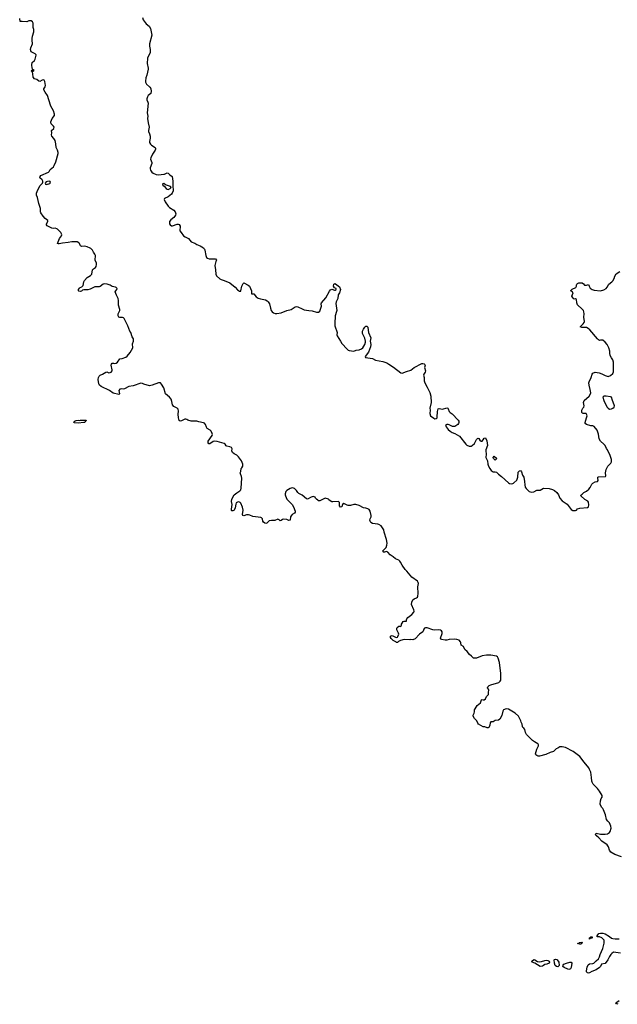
# Model space of a CAD drawing. Header units: inches. Extents: x 1889655 to 2052254, y 217972 to 431650.
# Tile 3 of 49: x 1941003 to 1951894, y 246221 to 264171. Entities that reach past the tile are written whole.
import ezdxf

# ---------------------------------------------------------------- set-up
doc = ezdxf.new("R2010")
doc.units = ezdxf.units.IN
doc.header["$MEASUREMENT"] = 0
for name, color, linetype in [('B9245', 7, 'Continuous'), ('B9246', 7, 'Continuous'), ('B9254', 7, 'Continuous'), ('B9255', 7, 'Continuous')]:
    doc.layers.add(name, color=color, linetype=linetype)

msp = doc.modelspace()

# ---------------------------------------------------------------- linework, layer by layer
at = {"layer": 'B9245', "color": 6, "elevation": 100}
for points in [[(1950000, 251548), (1949910, 251604), (1949870, 251609), (1949822, 251590), (1949810, 251566), (1949791, 251489), (1949750, 251418), (1949730, 251402), (1949670, 251397), (1949630, 251369), (1949590, 251369), (1949576, 251350), (1949572, 251310), (1949560, 251280), (1949553, 251267), (1949540, 251260), (1949520, 251260), (1949480, 251280), (1949450, 251282), (1949365, 251325), (1949350, 251349), (1949336, 251390), (1949290, 251430), (1949267, 251473), (1949264, 251490), (1949287, 251530), (1949293, 251550), (1949293, 251590), (1949303, 251610), (1949338, 251670), (1949401, 251719), (1949407, 251733), (1949410, 251756), (1949418, 251770), (1949430, 251777), (1949450, 251770), (1949466, 251774), (1949490, 251789), (1949510, 251830), (1949540, 251860), (1949545, 251870), (1949544, 251910), (1949551, 251950), (1949546, 251966), (1949529, 251990), (1949533, 252010), (1949556, 252030), (1949590, 252045), (1949733, 252090), (1949762, 252110), (1949772, 252130), (1949770, 252250), (1949744, 252450), (1949725, 252530), (1949713, 252553), (1949690, 252570), (1949590, 252588), (1949510, 252588), (1949428, 252572), (1949330, 252530), (1949290, 252530), (1949274, 252534), (1949253, 252550), (1949237, 252570), (1949199, 252599), (1949156, 252650), (1949113, 252690), (1949090, 252743), (1949049, 252769), (1949043, 252810), (1949036, 252830), (1949010, 252857), (1948970, 252872), (1948925, 252875), (1948830, 252873), (1948790, 252860), (1948757, 252857), (1948690, 252869), (1948673, 252893), (1948701, 252979), (1948700, 253010), (1948690, 253030), (1948670, 253040), (1948630, 253050), (1948570, 253043), (1948531, 253049), (1948430, 253087), (1948396, 253084), (1948383, 253077), (1948370, 253062), (1948356, 253024), (1948347, 253010), (1948290, 252969), (1948210, 252883), (1948170, 252863), (1948130, 252869), (1948110, 252867), (1948010, 252872), (1947945, 252855), (1947906, 252834), (1947890, 252819), (1947870, 252816), (1947858, 252830), (1947810, 252853), (1947789, 252869), (1947770, 252890), (1947760, 252910), (1947761, 252930), (1947770, 252941), (1947790, 252945), (1947850, 252915), (1947870, 252910), (1947890, 252917), (1947896, 252924), (1947911, 252971), (1947907, 252990), (1947875, 253050), (1947875, 253070), (1947883, 253090), (1947910, 253112), (1947930, 253117), (1947950, 253111), (1947961, 253130), (1947962, 253150), (1947970, 253170), (1947990, 253199), (1948010, 253208), (1948030, 253203), (1948050, 253205), (1948049, 253229), (1948056, 253250), (1948075, 253270), (1948152, 253328), (1948185, 253370), (1948191, 253390), (1948188, 253410), (1948146, 253510), (1948149, 253550), (1948170, 253596), (1948190, 253610), (1948234, 253630), (1948250, 253643), (1948259, 253661), (1948267, 253710), (1948257, 253830), (1948270, 253890), (1948267, 253910), (1948250, 253935), (1948150, 254007), (1948057, 254117), (1948027, 254147), (1947970, 254229), (1947944, 254284), (1947930, 254302), (1947910, 254316), (1947850, 254340), (1947810, 254378), (1947754, 254414), (1947710, 254462), (1947690, 254476), (1947650, 254464), (1947630, 254465), (1947624, 254470), (1947623, 254490), (1947630, 254503), (1947658, 254522), (1947681, 254550), (1947694, 254590), (1947699, 254630), (1947690, 254695), (1947645, 254830), (1947637, 254870), (1947629, 254890), (1947590, 254941), (1947550, 254969), (1947530, 254976), (1947430, 254985), (1947402, 255002), (1947389, 255029), (1947386, 255050), (1947389, 255071), (1947408, 255110), (1947408, 255130), (1947388, 255210), (1947370, 255240), (1947350, 255254), (1947310, 255266), (1947270, 255272), (1947190, 255314), (1947130, 255331), (1947090, 255331), (1947030, 255314), (1946990, 255314), (1946970, 255319), (1946910, 255350), (1946888, 255332), (1946872, 255288), (1946850, 255287), (1946833, 255310), (1946832, 255370), (1946810, 255389), (1946710, 255381), (1946690, 255384), (1946659, 255399), (1946637, 255417), (1946629, 255430), (1946570, 255446), (1946470, 255401), (1946450, 255402), (1946437, 255410), (1946410, 255432), (1946395, 255450), (1946387, 255467), (1946370, 255475), (1946350, 255476), (1946314, 255466), (1946250, 255430), (1946230, 255434), (1946150, 255505), (1946090, 255531), (1946071, 255550), (1946045, 255590), (1946010, 255623), (1945990, 255633), (1945970, 255634), (1945930, 255622), (1945870, 255590), (1945854, 255570), (1945841, 255530), (1945840, 255510), (1945846, 255490), (1945874, 255430), (1945971, 255331), (1945995, 255290), (1946026, 255210), (1946022, 255190), (1946010, 255173), (1945970, 255149), (1945951, 255129), (1945941, 255110), (1945930, 255046), (1945910, 255042), (1945870, 255058), (1945810, 255064), (1945790, 255059), (1945770, 255041), (1945750, 255033), (1945733, 255053), (1945710, 255064), (1945650, 255042), (1945590, 255041), (1945547, 255033), (1945506, 254994), (1945490, 254988), (1945470, 254993), (1945443, 255010), (1945432, 255030), (1945427, 255070), (1945410, 255089), (1945396, 255096), (1945250, 255114), (1945199, 255139), (1945170, 255146), (1945136, 255144), (1945090, 255127), (1945072, 255132), (1945065, 255150), (1945073, 255230), (1945066, 255286), (1945035, 255355), (1945022, 255370), (1944999, 255379), (1944970, 255376), (1944950, 255362), (1944939, 255341), (1944927, 255270), (1944917, 255243), (1944910, 255232), (1944890, 255218), (1944870, 255215), (1944864, 255224), (1944861, 255250), (1944875, 255330), (1944863, 255390), (1944869, 255430), (1944914, 255506), (1944957, 255543), (1945017, 255583), (1945030, 255600), (1945040, 255630), (1945053, 255813), (1945046, 255846), (1945024, 255890), (1945023, 255910), (1945032, 255932), (1945036, 255990), (1945050, 256001), (1945070, 256030), (1945072, 256050), (1945069, 256070), (1945044, 256130), (1944990, 256199), (1944961, 256230), (1944910, 256254), (1944882, 256282), (1944871, 256310), (1944876, 256350), (1944860, 256370), (1944830, 256383), (1944776, 256396), (1944764, 256404), (1944747, 256430), (1944727, 256447), (1944603, 256483), (1944555, 256485), (1944530, 256480), (1944470, 256441), (1944450, 256436), (1944437, 256457), (1944439, 256490), (1944510, 256590), (1944514, 256610), (1944510, 256629), (1944491, 256670), (1944476, 256690), (1944419, 256719), (1944405, 256745), (1944390, 256790), (1944370, 256813), (1944350, 256822), (1944270, 256839), (1944230, 256853), (1944130, 256853), (1944070, 256870), (1944050, 256884), (1944030, 256890), (1944010, 256890), (1943950, 256856), (1943930, 256853), (1943910, 256861), (1943898, 256910), (1943890, 256978), (1943894, 257034), (1943888, 257068), (1943870, 257090), (1943810, 257122), (1943787, 257147), (1943778, 257210), (1943761, 257250), (1943731, 257291), (1943662, 257350), (1943630, 257461), (1943590, 257529), (1943570, 257549), (1943530, 257549), (1943414, 257506), (1943370, 257499), (1943267, 257527), (1943239, 257539), (1943210, 257542), (1943070, 257493), (1942994, 257486), (1942910, 257441), (1942890, 257438), (1942850, 257444), (1942830, 257436), (1942812, 257410), (1942821, 257350), (1942810, 257335), (1942705, 257365), (1942642, 257410), (1942485, 257485), (1942455, 257510), (1942445, 257530), (1942430, 257610), (1942436, 257650), (1942449, 257671), (1942472, 257690), (1942514, 257706), (1942570, 257745), (1942590, 257749), (1942630, 257736), (1942650, 257738), (1942672, 257748), (1942687, 257770), (1942688, 257790), (1942671, 257870), (1942675, 257890), (1942690, 257907), (1942710, 257912), (1942730, 257906), (1942759, 257910), (1942784, 257930), (1942830, 257988), (1942872, 257992), (1942939, 258021), (1942961, 258039), (1943018, 258102), (1943063, 258190), (1943059, 258261), (1943075, 258310), (1943074, 258350), (1943052, 258392), (1943026, 258466), (1943010, 258490), (1942971, 258591), (1942904, 258724), (1942894, 258734), (1942879, 258739), (1942830, 258740), (1942810, 258745), (1942797, 258770), (1942798, 258810), (1942829, 258870), (1942829, 258890), (1942806, 258966), (1942805, 259050), (1942798, 259090), (1942766, 259150), (1942744, 259210), (1942753, 259227), (1942774, 259250), (1942779, 259270), (1942762, 259290), (1942750, 259297), (1942690, 259309), (1942650, 259333), (1942598, 259350), (1942550, 259358), (1942526, 259350), (1942470, 259309), (1942450, 259299), (1942390, 259302), (1942370, 259298), (1942290, 259257), (1942246, 259246), (1942170, 259246), (1942150, 259239), (1942130, 259221), (1942110, 259213), (1942082, 259222), (1942074, 259230), (1942076, 259250), (1942090, 259276), (1942106, 259290), (1942137, 259303), (1942157, 259323), (1942174, 259390), (1942186, 259414), (1942230, 259473), (1942294, 259510), (1942318, 259530), (1942332, 259610), (1942350, 259629), (1942387, 259653), (1942398, 259670), (1942403, 259710), (1942401, 259730), (1942380, 259790), (1942385, 259870), (1942375, 259895), (1942347, 259930), (1942331, 259971), (1942314, 259990), (1942299, 260000)], [(1944360, 260000), (1944369, 259990), (1944379, 259970), (1944395, 259875), (1944410, 259837), (1944423, 259823), (1944453, 259813), (1944574, 259810), (1944588, 259790), (1944577, 259763), (1944562, 259690), (1944573, 259610), (1944576, 259530), (1944590, 259502), (1944649, 259449), (1944674, 259434), (1944730, 259419), (1944832, 259372), (1944932, 259292), (1944970, 259249), (1945010, 259222), (1945030, 259223), (1945033, 259227), (1945049, 259311), (1945077, 259363), (1945090, 259371), (1945164, 259330), (1945191, 259310), (1945211, 259270), (1945226, 259230), (1945230, 259174), (1945270, 259171), (1945315, 259116), (1945350, 259096), (1945390, 259082), (1945481, 259061), (1945510, 259046), (1945530, 259028), (1945554, 258990), (1945572, 258910), (1945588, 258870), (1945605, 258845), (1945630, 258825), (1945657, 258817), (1945690, 258815), (1945770, 258827), (1945870, 258870), (1945949, 258890), (1946025, 258935), (1946050, 258941), (1946070, 258937), (1946150, 258898), (1946190, 258884), (1946270, 258867), (1946330, 258861), (1946410, 258840), (1946450, 258839), (1946470, 258857), (1946493, 258910), (1946500, 258950), (1946497, 258990), (1946503, 259010), (1946580, 259100), (1946650, 259222), (1946670, 259244), (1946690, 259257), (1946737, 259243), (1946750, 259242), (1946769, 259250), (1946768, 259270), (1946742, 259282), (1946724, 259310), (1946728, 259350), (1946750, 259362), (1946758, 259358), (1946830, 259298), (1946850, 259250), (1946833, 259190), (1946805, 259155), (1946801, 259090), (1946773, 259030), (1946764, 258996), (1946782, 258870), (1946779, 258850), (1946752, 258770), (1946745, 258630), (1946748, 258590), (1946786, 258470), (1946783, 258423), (1946787, 258407), (1946850, 258310), (1946871, 258270), (1946970, 258165), (1946990, 258148), (1947010, 258139), (1947090, 258125), (1947134, 258146), (1947190, 258153), (1947230, 258169), (1947256, 258190), (1947290, 258251), (1947302, 258290), (1947303, 258310), (1947290, 258363), (1947255, 258435), (1947251, 258450), (1947252, 258490), (1947268, 258532), (1947290, 258567), (1947310, 258585), (1947330, 258586), (1947345, 258565), (1947351, 258510), (1947361, 258470), (1947401, 258370), (1947392, 258312), (1947404, 258250), (1947397, 258210), (1947358, 258110), (1947299, 258030), (1947306, 258010), (1947430, 257996), (1947490, 257962), (1947618, 257938), (1947693, 257913), (1947730, 257894), (1947817, 257837), (1947948, 257730), (1947970, 257725), (1948050, 257759), (1948130, 257782), (1948189, 257830), (1948330, 257904), (1948350, 257906), (1948376, 257896), (1948386, 257886), (1948390, 257870), (1948383, 257830), (1948396, 257770), (1948392, 257748), (1948368, 257710), (1948362, 257690), (1948375, 257650), (1948376, 257590), (1948389, 257550), (1948427, 257470), (1948477, 257377), (1948496, 257310), (1948503, 257190), (1948480, 257090), (1948484, 257050), (1948480, 256990), (1948490, 256950), (1948550, 256905), (1948570, 256897), (1948590, 256898), (1948608, 256912), (1948613, 256927), (1948616, 257030), (1948630, 257079), (1948650, 257083), (1948710, 257070), (1948790, 257097), (1948805, 257090), (1948814, 257074), (1948830, 257027), (1948847, 257010), (1948885, 256985), (1948991, 256870), (1949004, 256850), (1949008, 256830), (1949001, 256810), (1948987, 256793), (1948930, 256755), (1948890, 256756), (1948864, 256764), (1948830, 256782), (1948810, 256789), (1948791, 256789), (1948764, 256770), (1948772, 256750), (1948810, 256700), (1948850, 256667), (1948886, 256646), (1948930, 256629), (1949018, 256578), (1949133, 256433), (1949154, 256414), (1949195, 256395), (1949230, 256399), (1949251, 256409), (1949290, 256443), (1949330, 256515), (1949350, 256541), (1949370, 256537), (1949387, 256507), (1949412, 256488), (1949430, 256490), (1949450, 256510), (1949470, 256541), (1949490, 256550), (1949515, 256495), (1949530, 256410), (1949498, 256330), (1949496, 256310), (1949505, 256250), (1949500, 256190), (1949530, 256130), (1949534, 256070), (1949544, 256030), (1949573, 255990), (1949594, 255950), (1949630, 255930), (1949670, 255930), (1949690, 255924), (1949730, 255884), (1949785, 255845), (1949909, 255729), (1949930, 255718), (1949970, 255711), (1949990, 255714), (1950000, 255720)]]:
    msp.add_lwpolyline(points, dxfattribs=at)
for points in [[(1942070, 256813), (1942002, 256822), (1941988, 256830), (1942010, 256851), (1942030, 256861), (1942070, 256871), (1942090, 256866), (1942110, 256871), (1942214, 256870), (1942211, 256850), (1942185, 256830), (1942170, 256826)], [(1949670, 256142), (1949635, 256170), (1949630, 256186), (1949630, 256192), (1949649, 256211), (1949698, 256170)]]:
    msp.add_lwpolyline(points, close=True, dxfattribs=at)
at = {"layer": 'B9246', "color": 6, "elevation": 100}
for points in [[(1942299, 260000), (1942290, 260007), (1942230, 260031), (1942190, 260041), (1942130, 260034), (1942108, 260050), (1942093, 260090), (1942083, 260103), (1942050, 260124), (1941956, 260124), (1941885, 260110), (1941781, 260099), (1941723, 260083), (1941710, 260082), (1941693, 260090), (1941730, 260179), (1941762, 260230), (1941768, 260250), (1941766, 260270), (1941753, 260290), (1941694, 260350), (1941679, 260359), (1941650, 260368), (1941610, 260367), (1941590, 260372), (1941506, 260410), (1941489, 260430), (1941489, 260450), (1941514, 260490), (1941515, 260510), (1941470, 260546), (1941430, 260590), (1941388, 260648), (1941379, 260670), (1941385, 260710), (1941384, 260730), (1941350, 260821), (1941328, 260928), (1941308, 260970), (1941312, 261010), (1941333, 261070), (1941378, 261150), (1941416, 261190), (1941424, 261210), (1941423, 261230), (1941411, 261251), (1941369, 261290), (1941375, 261310), (1941390, 261330), (1941528, 261392), (1941539, 261401), (1941561, 261439), (1941618, 261490), (1941631, 261510), (1941660, 261580), (1941701, 261730), (1941701, 261750), (1941692, 261792), (1941670, 261842), (1941664, 261910), (1941647, 261967), (1941625, 262005), (1941590, 262050), (1941584, 262070), (1941586, 262110), (1941581, 262150), (1941623, 262190), (1941629, 262210), (1941621, 262230), (1941576, 262270), (1941569, 262290), (1941572, 262310), (1941592, 262368), (1941637, 262423), (1941640, 262450), (1941618, 262510), (1941572, 262592), (1941532, 262710), (1941511, 262791), (1941467, 262850), (1941444, 262890), (1941443, 262910), (1941467, 262950), (1941471, 262969), (1941462, 263042), (1941450, 263066), (1941430, 263073), (1941410, 263069), (1941370, 263044), (1941350, 263049), (1941318, 263078), (1941270, 263094), (1941250, 263121), (1941245, 263185), (1941237, 263217), (1941218, 263230), (1941226, 263250), (1941238, 263258), (1941234, 263250), (1941250, 263234), (1941262, 263238), (1941266, 263250), (1941240, 263260), (1941230, 263286), (1941227, 263350), (1941233, 263390), (1941270, 263426), (1941283, 263450), (1941302, 263522), (1941302, 263530), (1941286, 263546), (1941210, 263588), (1941202, 263630), (1941203, 263657), (1941235, 263730), (1941235, 263755), (1941228, 263770), (1941229, 263830), (1941235, 263870), (1941258, 263950), (1941258, 263990), (1941249, 264030), (1941248, 264110), (1941235, 264135), (1941210, 264148), (1941170, 264148), (1941130, 264129), (1941050, 264139), (1941010, 264138), (1941003, 264190)], [(1943243, 264210), (1943256, 264170), (1943310, 264093), (1943364, 264050), (1943387, 264010), (1943410, 263890), (1943367, 263730), (1943366, 263690), (1943379, 263630), (1943382, 263590), (1943378, 263570), (1943332, 263468), (1943326, 263370), (1943344, 263290), (1943343, 263270), (1943319, 263161), (1943303, 263110), (1943294, 263050), (1943296, 263030), (1943314, 262994), (1943370, 262950), (1943379, 262939), (1943391, 262911), (1943400, 262870), (1943395, 262825), (1943346, 262790), (1943330, 262766), (1943320, 262730), (1943322, 262710), (1943340, 262670), (1943343, 262650), (1943323, 262470), (1943335, 262410), (1943334, 262370), (1943344, 262290), (1943361, 262210), (1943348, 262150), (1943352, 262130), (1943371, 262091), (1943381, 262050), (1943379, 262010), (1943369, 261951), (1943371, 261931), (1943384, 261904), (1943403, 261883), (1943470, 261843), (1943478, 261830), (1943479, 261810), (1943470, 261790), (1943421, 261719), (1943391, 261650), (1943388, 261630), (1943409, 261570), (1943408, 261550), (1943381, 261470), (1943381, 261450), (1943387, 261427), (1943412, 261392), (1943435, 261375), (1943490, 261346), (1943530, 261344), (1943628, 261352), (1943644, 261356), (1943664, 261370), (1943690, 261377), (1943710, 261373), (1943741, 261341), (1943781, 261310), (1943794, 261230), (1943791, 261111), (1943801, 261090), (1943797, 261050), (1943784, 261010), (1943771, 260990), (1943710, 260939), (1943642, 260910), (1943635, 260890), (1943651, 260850), (1943711, 260770), (1943731, 260750), (1943810, 260696), (1943834, 260670), (1943845, 260650), (1943849, 260630), (1943844, 260610), (1943831, 260589), (1943810, 260566), (1943755, 260525), (1943734, 260490), (1943731, 260470), (1943734, 260450), (1943745, 260430), (1943771, 260411), (1943790, 260413), (1943870, 260441), (1943890, 260442), (1943910, 260437), (1943929, 260409), (1943923, 260323), (1943943, 260290), (1943990, 260230), (1944018, 260210), (1944055, 260195), (1944079, 260179), (1944130, 260124), (1944196, 260096), (1944228, 260070), (1944289, 260049), (1944351, 260010), (1944360, 260000)]]:
    msp.add_lwpolyline(points, dxfattribs=at)
for points in [[(1941550, 261229), (1941510, 261224), (1941484, 261216), (1941468, 261190), (1941474, 261174), (1941490, 261169), (1941550, 261182), (1941558, 261190), (1941563, 261210)], [(1943630, 261184), (1943610, 261178), (1943606, 261170), (1943610, 261157), (1943637, 261137), (1943670, 261092), (1943690, 261079), (1943710, 261078), (1943730, 261086), (1943747, 261093), (1943762, 261110), (1943749, 261130), (1943663, 261163)]]:
    msp.add_lwpolyline(points, close=True, dxfattribs=at)
at = {"layer": 'B9254', "color": 6, "elevation": 100}
for points in [[(1951970, 248912), (1951850, 248950), (1951776, 248996), (1951753, 249033), (1951736, 249090), (1951712, 249130), (1951610, 249197), (1951555, 249255), (1951513, 249290), (1951499, 249310), (1951501, 249330), (1951510, 249339), (1951590, 249322), (1951670, 249320), (1951713, 249327), (1951749, 249350), (1951762, 249370), (1951781, 249430), (1951773, 249470), (1951750, 249529), (1951719, 249559), (1951697, 249590), (1951676, 249676), (1951645, 249765), (1951629, 249789), (1951609, 249810), (1951589, 249850), (1951584, 249870), (1951589, 249930), (1951601, 249970), (1951620, 250000)], [(1951950, 247151), (1951868, 247168), (1951823, 247170), (1951791, 247150), (1951774, 247130), (1951750, 247092), (1951721, 247030), (1951670, 246963), (1951608, 246952), (1951586, 246910), (1951569, 246890), (1951510, 246848), (1951430, 246818), (1951390, 246794), (1951370, 246790), (1951350, 246794), (1951332, 246812), (1951330, 246830), (1951343, 246897), (1951361, 246939), (1951390, 246958), (1951450, 246962), (1951469, 246970), (1951507, 247013), (1951548, 247050), (1951570, 247087), (1951581, 247130), (1951630, 247241), (1951656, 247336), (1951657, 247370), (1951652, 247390), (1951610, 247435), (1951570, 247448), (1951526, 247450), (1951526, 247470), (1951538, 247490), (1951558, 247510), (1951590, 247518), (1951630, 247516), (1951670, 247505), (1951754, 247454), (1951790, 247426), (1951810, 247418), (1951852, 247412), (1951926, 247414)], [(1951910, 246221), (1951890, 246227), (1951882, 246230), (1951869, 246250), (1951929, 246290)]]:
    msp.add_lwpolyline(points, dxfattribs=at)
for points in [[(1951210, 247318), (1951166, 247330), (1951190, 247334), (1951206, 247350), (1951250, 247354), (1951254, 247350), (1951250, 247329), (1951230, 247318)], [(1951390, 247408), (1951386, 247410), (1951386, 247430), (1951402, 247438), (1951410, 247452), (1951433, 247453), (1951434, 247430), (1951430, 247426), (1951398, 247422)], [(1950470, 246995), (1950510, 246999), (1950570, 247018), (1950604, 247024), (1950630, 247021), (1950651, 247010), (1950661, 246990), (1950650, 246970), (1950610, 246952), (1950576, 246944), (1950550, 246928), (1950530, 246915), (1950490, 246913), (1950393, 246973), (1950341, 246990), (1950336, 247010), (1950370, 247036), (1950390, 247033), (1950441, 247001)], [(1950810, 246907), (1950788, 246908), (1950760, 246930), (1950748, 246972), (1950743, 247030), (1950750, 247038), (1950770, 247044), (1950790, 247036), (1950818, 247010), (1950827, 246990), (1950832, 246930), (1950825, 246915)], [(1951010, 246858), (1950990, 246862), (1950925, 246890), (1950899, 246910), (1950905, 246935), (1950921, 246950), (1950967, 246973), (1951030, 246990), (1951050, 246990), (1951063, 246970), (1951054, 246890), (1951042, 246870), (1951030, 246861)]]:
    msp.add_lwpolyline(points, close=True, dxfattribs=at)
at = {"layer": 'B9255', "color": 6, "elevation": 100}
for points in [[(1950000, 255720), (1950010, 255727), (1950061, 255779), (1950080, 255830), (1950090, 255921), (1950110, 255947), (1950130, 255952), (1950148, 255928), (1950169, 255869), (1950188, 255830), (1950205, 255750), (1950209, 255690), (1950217, 255650), (1950230, 255624), (1950290, 255567), (1950330, 255556), (1950370, 255562), (1950430, 255595), (1950470, 255591), (1950490, 255596), (1950550, 255631), (1950650, 255624), (1950710, 255607), (1950750, 255586), (1950791, 255550), (1950821, 255510), (1950846, 255446), (1950890, 255402), (1950981, 255341), (1951050, 255242), (1951086, 255226), (1951110, 255222), (1951130, 255222), (1951150, 255232), (1951169, 255251), (1951213, 255267), (1951350, 255279), (1951370, 255290), (1951375, 255325), (1951370, 255376), (1951354, 255394), (1951303, 255423), (1951229, 255490), (1951235, 255510), (1951256, 255524), (1951282, 255550), (1951330, 255575), (1951377, 255610), (1951399, 255641), (1951430, 255704), (1951450, 255722), (1951490, 255745), (1951535, 255750), (1951546, 255770), (1951536, 255810), (1951536, 255830), (1951550, 255838), (1951678, 255842), (1951686, 255854), (1951680, 255910), (1951690, 255971), (1951724, 256030), (1951774, 256086), (1951789, 256110), (1951787, 256150), (1951766, 256226), (1951713, 256330), (1951695, 256354), (1951672, 256410), (1951650, 256435), (1951588, 256488), (1951564, 256530), (1951552, 256612), (1951524, 256690), (1951470, 256754), (1951450, 256764), (1951410, 256769), (1951330, 256789), (1951310, 256810), (1951307, 256830), (1951335, 256910), (1951343, 256950), (1951341, 256970), (1951329, 256989), (1951270, 256994), (1951260, 257000), (1951249, 257010), (1951245, 257050), (1951264, 257090), (1951282, 257110), (1951289, 257130), (1951275, 257190), (1951289, 257230), (1951382, 257310), (1951405, 257350), (1951410, 257370), (1951402, 257430), (1951379, 257510), (1951375, 257550), (1951380, 257570), (1951416, 257650), (1951433, 257707), (1951450, 257724), (1951490, 257743), (1951562, 257730), (1951610, 257714), (1951670, 257684), (1951710, 257671), (1951730, 257668), (1951770, 257684), (1951810, 257722), (1951824, 257750), (1951827, 257927), (1951815, 257970), (1951787, 258007), (1951764, 258050), (1951755, 258090), (1951759, 258130), (1951739, 258190), (1951706, 258250), (1951670, 258293), (1951630, 258326), (1951590, 258329), (1951570, 258325), (1951550, 258333), (1951530, 258350), (1951396, 258516), (1951364, 258544), (1951330, 258560), (1951250, 258561), (1951218, 258570), (1951273, 258627), (1951289, 258650), (1951293, 258670), (1951284, 258750), (1951290, 258810), (1951284, 258844), (1951275, 258870), (1951256, 258896), (1951169, 258970), (1951155, 259010), (1951148, 259070), (1951130, 259082), (1951110, 259079), (1951090, 259093), (1951067, 259130), (1951092, 259192), (1951070, 259215), (1951038, 259230), (1951070, 259261), (1951135, 259290), (1951149, 259310), (1951149, 259330), (1951157, 259350), (1951170, 259363), (1951190, 259373), (1951251, 259371), (1951277, 259357), (1951293, 259333), (1951330, 259331), (1951370, 259342), (1951379, 259310), (1951399, 259279), (1951434, 259254), (1951470, 259241), (1951590, 259227), (1951650, 259246), (1951690, 259273), (1951707, 259293), (1951741, 259350), (1951795, 259390), (1951812, 259410), (1951835, 259450), (1951850, 259498), (1951870, 259536), (1951937, 259583)], [(1951620, 250000), (1951618, 250030), (1951570, 250109), (1951530, 250156), (1951482, 250202), (1951455, 250235), (1951435, 250270), (1951427, 250290), (1951426, 250354), (1951410, 250450), (1951390, 250499), (1951372, 250530), (1951290, 250637), (1951210, 250736), (1951088, 250828), (1950950, 250903), (1950890, 250917), (1950847, 250913), (1950810, 250889), (1950782, 250878), (1950730, 250829), (1950670, 250814), (1950590, 250773), (1950476, 250744), (1950450, 250747), (1950430, 250755), (1950410, 250770), (1950405, 250790), (1950430, 250871), (1950457, 250930), (1950457, 250950), (1950450, 250962), (1950444, 250970), (1950383, 251003), (1950350, 251029), (1950240, 251139), (1950219, 251179), (1950206, 251230), (1950190, 251256), (1950173, 251270), (1950166, 251286), (1950157, 251330), (1950143, 251363), (1950137, 251390), (1950092, 251472), (1950030, 251529), (1950000, 251548)]]:
    msp.add_lwpolyline(points, dxfattribs=at)
msp.add_lwpolyline([(1951691, 257309), (1951651, 257309), (1951640, 257300), (1951632, 257290), (1951648, 257230), (1951685, 257150), (1951710, 257110), (1951730, 257086), (1951750, 257073), (1951786, 257074), (1951810, 257086), (1951834, 257110), (1951840, 257130), (1951839, 257150), (1951807, 257230), (1951790, 257289), (1951770, 257297)], close=True, dxfattribs=at)

doc.saveas('drawing.dxf')
